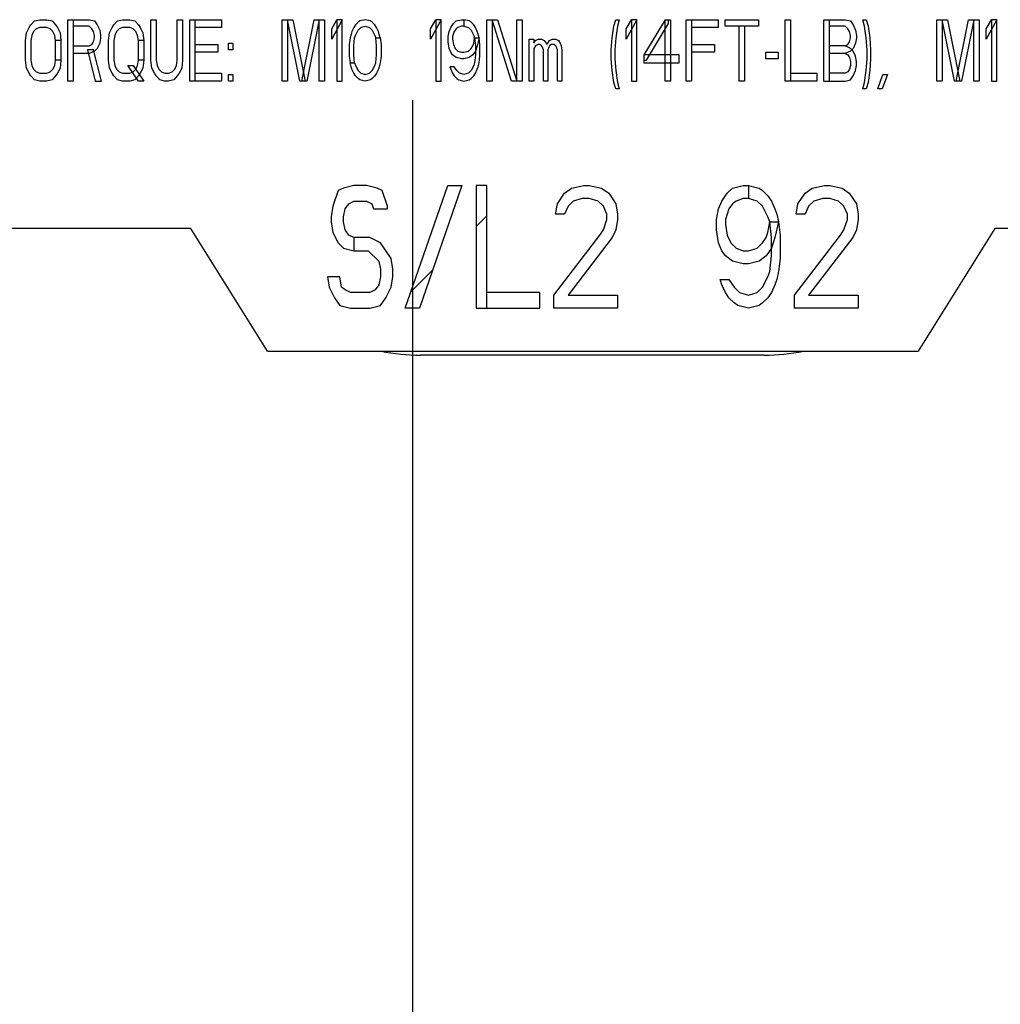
# Paper-space layout 'SUBMITTAL_E1H_1_2' of a CAD drawing. Header units: millimetres. Extents: x 0 to 841, y 0 to 594.
# Tile 14 of 30: x 329 to 349, y 426 to 446. Entities that reach past the tile are written whole.
import ezdxf

# ---------------------------------------------------------------- set-up
doc = ezdxf.new("R2010")
doc.units = ezdxf.units.MM
doc.header["$LTSCALE"] = 46.255
doc.layers.get('0').update_dxf_attribs({"linetype": 'CONTINUOUS'})
doc.layers.add('DRAFTS', color=7, linetype='CONTINUOUS')
doc.styles.get("Standard").update_dxf_attribs({"font": 'txt', "width": 0.725})
doc.dimstyles.new('DIMSTYLE_4', dxfattribs={"dimtxt": 3.5, "dimasz": 4.8, "dimexe": 3.2, "dimexo": 1.6, "dimgap": 0.875, "dimtad": 0, "dimtih": 1, "dimtoh": 1, "dimdec": 1, "dimzin": 0, "dimdsep": 46, "dimtxsty": 'STANDARD', "dimblk": 'CLOSED', "dimblk1": 'CLOSED', "dimblk2": 'CLOSED', "dimcen": 0.09, "dimadec": 0, "dimazin": 0, "dimtp": 0.4, "dimtm": 0.4, "dimtfac": 1, "dimtdec": 1, "dimtofl": 0, "dimtmove": 0, "dimatfit": 3, "dimldrblk": 'CLOSED', "dimfxl": 1, "dimtolj": 1, "dimtzin": 0, "dimarcsym": 0})

# ---------------------------------------------------------------- blocks, each defined once
blk = doc.blocks.new('*D47')
at = {"color": 2, "linetype": 'CONTINUOUS'}
blk.add_line((337.428, 444.288), (337.428, 265.634), dxfattribs=at)
at = {"color": 2, "linetype": 'CONTINUOUS', "insert": (335.678, 263.884), "char_height": 3.5, "width": 12.6875, "attachment_point": 3, "rotation": 90, "line_spacing_factor": 0.9}
blk.add_mtext('165\\P[6.5]', dxfattribs=at)
blk = doc.blocks.new('_CLOSED')
at = {"color": 0, "linetype": 'BYBLOCK'}
for p, q in [((0, 0), (-1, 0.1667)), ((-1, 0.1667), (-1, -0.1667)), ((-1, -0.1667), (0, 0)), ((-1, 0), (0, 0))]:
    blk.add_line(p, q, dxfattribs=at)

psp = doc.layouts.new('SUBMITTAL_E1H_1_2')

# ---------------------------------------------------------------- linework, layer by layer
at = {"color": 7, "linetype": 'CONTINUOUS'}
for p, q in [((329.564, 445.66), (329.618, 445.766)), ((329.618, 445.766), (329.654, 445.819)), ((329.654, 445.819), (329.726, 445.899)), ((329.761, 445.739), (329.708, 445.686)), ((329.726, 445.899), (329.833, 445.925)), ((329.833, 445.766), (329.761, 445.739)), ((329.833, 445.925), (329.977, 445.925)), ((329.977, 445.766), (329.833, 445.766)), ((329.977, 445.925), (330.085, 445.899)), ((330.049, 445.739), (329.977, 445.766)), ((330.103, 445.686), (330.049, 445.739)), ((330.085, 445.899), (330.157, 445.819)), ((330.157, 445.819), (330.193, 445.766)), ((330.193, 445.766), (330.247, 445.66)), ((330.408, 444.675), (330.408, 445.925)), ((330.408, 445.925), (330.84, 445.925)), ((330.516, 445.925), (330.516, 444.675)), ((330.84, 445.793), (330.516, 445.793)), ((330.84, 445.925), (330.947, 445.899)), ((330.893, 445.739), (330.84, 445.793)), ((330.929, 445.686), (330.893, 445.739)), ((330.947, 445.899), (331.001, 445.819)), ((331.001, 445.819), (331.055, 445.713)), ((331.253, 445.66), (331.307, 445.766)), ((331.307, 445.766), (331.343, 445.819)), ((331.343, 445.819), (331.415, 445.899)), ((331.451, 445.739), (331.397, 445.686)), ((331.415, 445.899), (331.522, 445.925)), ((331.522, 445.766), (331.451, 445.739)), ((331.522, 445.925), (331.666, 445.925)), ((331.666, 445.766), (331.522, 445.766)), ((331.666, 445.925), (331.774, 445.899)), ((331.738, 445.739), (331.666, 445.766)), ((331.792, 445.686), (331.738, 445.739)), ((331.774, 445.899), (331.846, 445.819)), ((331.846, 445.819), (331.882, 445.766)), ((331.882, 445.766), (331.936, 445.66)), ((332.097, 445.101), (332.097, 445.925)), ((332.097, 445.925), (332.205, 445.925)), ((332.205, 445.925), (332.205, 445.101)), ((332.636, 445.101), (332.636, 445.925)), ((332.636, 445.925), (332.744, 445.925)), ((332.744, 445.925), (332.744, 445.101)), ((332.888, 444.675), (332.888, 445.925)), ((332.888, 445.925), (333.535, 445.925)), ((332.996, 445.925), (332.996, 444.675)), ((333.535, 445.766), (332.996, 445.766)), ((333.535, 445.925), (333.535, 445.766)), ((334.775, 444.675), (334.775, 445.925)), ((334.775, 445.925), (334.99, 445.925)), ((334.883, 445.925), (334.883, 444.675)), ((335.134, 444.675), (334.883, 445.925)), ((334.99, 445.925), (335.242, 444.675)), ((335.17, 444.675), (335.422, 445.925)), ((335.529, 445.925), (335.278, 444.675)), ((335.422, 445.925), (335.637, 445.925)), ((335.529, 444.675), (335.529, 445.925)), ((335.637, 445.925), (335.637, 444.675)), ((335.997, 445.925), (335.781, 445.527)), ((335.781, 445.739), (335.889, 445.925)), ((335.781, 445.527), (335.781, 445.739)), ((335.889, 445.925), (335.889, 444.675)), ((335.997, 445.925), (335.889, 445.925)), ((335.997, 444.675), (335.997, 445.925)), ((336.23, 445.766), (336.194, 445.686)), ((336.266, 445.819), (336.23, 445.766)), ((336.32, 445.872), (336.266, 445.819)), ((336.356, 445.899), (336.32, 445.872)), ((336.32, 445.713), (336.374, 445.766)), ((336.464, 445.925), (336.356, 445.899)), ((336.374, 445.766), (336.464, 445.793)), ((336.572, 445.899), (336.464, 445.925)), ((336.464, 445.793), (336.554, 445.766)), ((336.554, 445.766), (336.608, 445.713)), ((336.608, 445.872), (336.572, 445.899)), ((336.661, 445.819), (336.608, 445.872)), ((336.697, 445.766), (336.661, 445.819)), ((336.733, 445.686), (336.697, 445.766)), ((338.009, 445.925), (337.793, 445.527)), ((337.793, 445.739), (337.901, 445.925)), ((337.793, 445.527), (337.793, 445.739)), ((337.901, 445.925), (337.901, 444.675)), ((338.009, 445.925), (337.901, 445.925)), ((338.009, 444.675), (338.009, 445.925)), ((338.171, 445.686), (338.207, 445.766)), ((338.207, 445.766), (338.261, 445.846)), ((338.261, 445.846), (338.315, 445.899)), ((338.315, 445.739), (338.279, 445.686)), ((338.315, 445.899), (338.422, 445.925)), ((338.351, 445.766), (338.315, 445.739)), ((338.422, 445.793), (338.351, 445.766)), ((338.422, 445.925), (338.476, 445.925)), ((338.476, 445.793), (338.422, 445.793)), ((338.476, 445.925), (338.476, 445.793)), ((338.584, 445.899), (338.476, 445.925)), ((338.476, 445.793), (338.566, 445.766)), ((338.566, 445.766), (338.62, 445.713)), ((338.62, 445.872), (338.584, 445.899)), ((338.674, 445.819), (338.62, 445.872)), ((338.71, 445.766), (338.674, 445.819)), ((338.746, 445.686), (338.71, 445.766)), ((338.943, 444.675), (338.943, 445.925)), ((338.943, 445.925), (339.159, 445.925)), ((339.051, 445.925), (339.051, 444.675)), ((339.447, 444.675), (339.051, 445.925)), ((339.159, 445.925), (339.554, 444.675)), ((339.554, 444.675), (339.554, 445.925)), ((339.554, 445.925), (339.662, 445.925)), ((339.662, 445.925), (339.662, 444.675)), ((341.495, 445.553), (341.531, 445.793)), ((341.531, 445.793), (341.567, 445.925)), ((341.567, 445.925), (341.639, 445.925)), ((341.603, 445.793), (341.567, 445.553)), ((341.639, 445.925), (341.603, 445.793)), ((341.998, 445.925), (341.783, 445.527)), ((341.783, 445.739), (341.89, 445.925)), ((341.783, 445.527), (341.783, 445.739)), ((341.89, 445.925), (341.89, 444.675)), ((341.998, 445.925), (341.89, 445.925)), ((341.998, 444.675), (341.998, 445.925)), ((342.573, 445.925), (342.142, 445.207)), ((342.196, 445.101), (342.645, 445.846)), ((342.573, 444.675), (342.573, 445.925)), ((342.573, 445.925), (342.681, 445.925)), ((342.645, 445.846), (342.645, 445.925)), ((342.681, 445.925), (342.681, 444.675)), ((343.004, 444.675), (343.004, 445.925)), ((343.004, 445.925), (343.651, 445.925)), ((343.112, 445.925), (343.112, 444.675)), ((343.651, 445.766), (343.112, 445.766)), ((343.651, 445.925), (343.651, 445.766)), ((343.795, 445.793), (343.795, 445.925)), ((343.795, 445.925), (344.478, 445.925)), ((344.478, 445.793), (343.795, 445.793)), ((344.083, 444.675), (344.083, 445.793)), ((344.19, 445.793), (344.19, 444.675)), ((344.478, 445.925), (344.478, 445.793)), ((345.017, 444.675), (345.017, 445.925)), ((345.017, 445.925), (345.125, 445.925)), ((345.125, 445.925), (345.125, 444.675)), ((345.808, 444.675), (345.808, 445.925)), ((345.808, 445.925), (346.239, 445.925)), ((345.915, 445.925), (345.915, 444.675)), ((346.239, 445.793), (345.915, 445.793)), ((346.239, 445.925), (346.347, 445.899)), ((346.293, 445.739), (346.239, 445.793)), ((346.329, 445.686), (346.293, 445.739)), ((346.347, 445.899), (346.401, 445.819)), ((346.401, 445.819), (346.454, 445.713)), ((346.634, 445.793), (346.598, 445.925)), ((346.598, 445.925), (346.67, 445.925)), ((346.67, 445.553), (346.634, 445.793)), ((346.67, 445.925), (346.706, 445.793)), ((346.706, 445.793), (346.742, 445.553)), ((348.108, 444.675), (348.108, 445.925)), ((348.108, 445.925), (348.323, 445.925)), ((348.215, 445.925), (348.215, 444.675)), ((348.467, 444.675), (348.215, 445.925)), ((348.323, 445.925), (348.575, 444.675)), ((348.503, 444.675), (348.754, 445.925)), ((348.862, 445.925), (348.611, 444.675)), ((348.754, 445.925), (348.97, 445.925)), ((348.862, 444.675), (348.862, 445.925)), ((348.97, 445.925), (348.97, 444.675)), ((349.329, 445.925), (349.114, 445.527)), ((349.114, 445.739), (349.222, 445.925)), ((349.114, 445.527), (349.114, 445.739)), ((349.222, 445.925), (349.222, 444.675)), ((349.329, 445.925), (349.222, 445.925)), ((349.329, 444.675), (349.329, 445.925)), ((329.546, 445.5), (329.564, 445.66)), ((329.672, 445.606), (329.654, 445.5)), ((329.708, 445.686), (329.672, 445.606)), ((330.139, 445.606), (330.103, 445.686)), ((330.157, 445.5), (330.139, 445.606)), ((330.247, 445.66), (330.265, 445.5)), ((330.947, 445.606), (330.929, 445.686)), ((330.929, 445.473), (330.947, 445.553)), ((330.947, 445.553), (330.947, 445.606)), ((331.055, 445.713), (331.073, 445.606)), ((331.073, 445.553), (331.055, 445.447)), ((331.073, 445.606), (331.073, 445.553)), ((331.235, 445.5), (331.253, 445.66)), ((331.361, 445.606), (331.343, 445.5)), ((331.397, 445.686), (331.361, 445.606)), ((331.828, 445.606), (331.792, 445.686)), ((331.846, 445.5), (331.828, 445.606)), ((331.936, 445.66), (331.954, 445.5)), ((336.158, 445.553), (336.14, 445.42)), ((336.176, 445.633), (336.158, 445.553)), ((336.194, 445.686), (336.176, 445.633)), ((336.23, 445.394), (336.248, 445.553)), ((336.248, 445.553), (336.266, 445.606)), ((336.266, 445.606), (336.32, 445.713)), ((336.608, 445.713), (336.661, 445.606)), ((336.661, 445.606), (336.679, 445.553)), ((336.697, 445.394), (336.679, 445.553)), ((336.679, 445.553), (336.769, 445.553)), ((336.751, 445.633), (336.733, 445.686)), ((336.769, 445.553), (336.751, 445.633)), ((336.769, 445.553), (336.787, 445.42)), ((338.153, 445.58), (338.171, 445.686)), ((338.153, 445.473), (338.153, 445.58)), ((338.279, 445.686), (338.243, 445.58)), ((338.243, 445.58), (338.243, 445.527)), ((338.243, 445.527), (338.261, 445.42)), ((338.62, 445.713), (338.674, 445.606)), ((338.674, 445.606), (338.692, 445.553)), ((338.674, 445.447), (338.692, 445.553)), ((338.692, 445.553), (338.71, 445.394)), ((338.692, 445.553), (338.782, 445.553)), ((338.764, 445.633), (338.746, 445.686)), ((338.782, 445.553), (338.746, 445.394)), ((338.782, 445.553), (338.764, 445.633)), ((338.8, 445.42), (338.782, 445.553)), ((339.806, 444.675), (339.806, 445.527)), ((339.806, 445.527), (339.896, 445.527)), ((339.896, 445.527), (339.896, 445.447)), ((339.932, 445.5), (339.986, 445.527)), ((339.986, 445.527), (340.058, 445.527)), ((340.058, 445.527), (340.111, 445.5)), ((340.219, 445.5), (340.273, 445.527)), ((340.273, 445.527), (340.345, 445.527)), ((340.345, 445.527), (340.399, 445.5)), ((341.477, 445.314), (341.495, 445.553)), ((341.567, 445.553), (341.549, 445.314)), ((346.347, 445.606), (346.329, 445.686)), ((346.329, 445.473), (346.347, 445.553)), ((346.347, 445.553), (346.347, 445.606)), ((346.454, 445.713), (346.472, 445.606)), ((346.472, 445.553), (346.454, 445.447)), ((346.472, 445.606), (346.472, 445.553)), ((346.688, 445.314), (346.67, 445.553)), ((346.742, 445.553), (346.76, 445.314)), ((329.546, 445.101), (329.546, 445.5)), ((329.654, 445.5), (329.654, 445.101)), ((330.157, 445.101), (330.157, 445.5)), ((330.265, 445.5), (330.157, 445.5)), ((330.265, 445.5), (330.265, 445.101)), ((330.516, 445.394), (330.84, 445.394)), ((330.84, 445.394), (330.893, 445.42)), ((330.893, 445.42), (330.929, 445.473)), ((331.001, 445.34), (330.947, 445.287)), ((331.055, 445.447), (331.001, 445.34)), ((331.235, 445.101), (331.235, 445.5)), ((331.343, 445.5), (331.343, 445.101)), ((331.846, 445.101), (331.846, 445.5)), ((331.954, 445.5), (331.846, 445.5)), ((331.954, 445.5), (331.954, 445.101)), ((332.996, 445.42), (333.463, 445.42)), ((333.463, 445.42), (333.463, 445.261)), ((333.679, 445.314), (333.679, 445.447)), ((333.679, 445.447), (333.768, 445.447)), ((333.768, 445.447), (333.768, 445.314)), ((336.14, 445.42), (336.14, 445.181)), ((336.23, 445.207), (336.23, 445.394)), ((336.697, 445.207), (336.697, 445.394)), ((336.787, 445.42), (336.787, 445.181)), ((338.171, 445.34), (338.153, 445.473)), ((338.207, 445.261), (338.171, 445.34)), ((338.261, 445.42), (338.297, 445.34)), ((338.297, 445.34), (338.351, 445.287)), ((338.566, 445.287), (338.62, 445.34)), ((338.62, 445.34), (338.656, 445.394)), ((338.656, 445.394), (338.674, 445.447)), ((338.746, 445.394), (338.71, 445.287)), ((338.71, 445.394), (338.71, 445.207)), ((338.8, 445.181), (338.8, 445.42)), ((339.896, 445.447), (339.932, 445.5)), ((339.932, 445.394), (339.896, 445.34)), ((339.896, 445.34), (339.896, 444.675)), ((339.986, 445.42), (339.932, 445.394)), ((340.022, 445.42), (339.986, 445.42)), ((340.058, 445.394), (340.022, 445.42)), ((340.076, 445.367), (340.058, 445.394)), ((340.093, 445.314), (340.076, 445.367)), ((340.111, 445.5), (340.147, 445.447)), ((340.147, 445.447), (340.165, 445.42)), ((340.165, 445.42), (340.183, 445.447)), ((340.183, 445.447), (340.219, 445.5)), ((340.201, 445.367), (340.183, 445.314)), ((340.219, 445.394), (340.201, 445.367)), ((340.255, 445.42), (340.219, 445.394)), ((340.309, 445.42), (340.255, 445.42)), ((340.345, 445.394), (340.309, 445.42)), ((340.363, 445.367), (340.345, 445.394)), ((340.381, 445.314), (340.363, 445.367)), ((340.399, 445.5), (340.435, 445.447)), ((340.435, 445.447), (340.453, 445.394)), ((340.453, 445.394), (340.471, 445.314)), ((343.112, 445.42), (343.579, 445.42)), ((343.579, 445.42), (343.579, 445.261)), ((346.239, 445.394), (345.915, 445.394)), ((346.239, 445.394), (346.293, 445.42)), ((346.347, 445.34), (346.239, 445.394)), ((346.293, 445.42), (346.329, 445.473)), ((346.401, 445.34), (346.347, 445.287)), ((346.401, 445.287), (346.347, 445.34)), ((346.454, 445.447), (346.401, 445.34)), ((330.84, 445.234), (330.516, 445.234)), ((330.804, 445.314), (330.965, 444.675)), ((330.929, 445.314), (330.804, 445.314)), ((330.947, 445.287), (330.84, 445.234)), ((331.091, 444.675), (330.929, 445.314)), ((333.463, 445.261), (332.996, 445.261)), ((333.768, 445.314), (333.679, 445.314)), ((336.14, 445.181), (336.158, 445.048)), ((336.248, 445.048), (336.23, 445.207)), ((336.679, 445.048), (336.697, 445.207)), ((336.787, 445.181), (336.769, 445.048)), ((338.243, 445.207), (338.207, 445.261)), ((338.315, 445.154), (338.243, 445.207)), ((338.422, 445.128), (338.315, 445.154)), ((338.351, 445.287), (338.422, 445.261)), ((338.422, 445.261), (338.476, 445.261)), ((338.476, 445.128), (338.422, 445.128)), ((338.476, 445.261), (338.566, 445.287)), ((338.584, 445.154), (338.476, 445.128)), ((338.656, 445.207), (338.584, 445.154)), ((338.71, 445.287), (338.656, 445.207)), ((338.71, 445.207), (338.692, 445.048)), ((338.782, 445.048), (338.8, 445.181)), ((340.093, 444.675), (340.093, 445.314)), ((340.183, 445.314), (340.183, 444.675)), ((340.381, 444.675), (340.381, 445.314)), ((340.471, 445.314), (340.471, 444.675)), ((341.477, 445.128), (341.477, 445.314)), ((341.495, 444.888), (341.477, 445.128)), ((341.549, 445.314), (341.549, 445.128)), ((341.549, 445.128), (341.567, 444.888)), ((342.142, 445.207), (342.142, 445.048)), ((342.861, 445.207), (342.142, 445.207)), ((342.861, 445.048), (342.861, 445.207)), ((343.579, 445.261), (343.112, 445.261)), ((344.622, 445.128), (344.622, 445.261)), ((344.622, 445.261), (344.873, 445.261)), ((344.873, 445.128), (344.622, 445.128)), ((344.873, 445.261), (344.873, 445.128)), ((346.239, 445.234), (345.915, 445.234)), ((346.347, 445.287), (346.239, 445.234)), ((346.239, 445.234), (346.293, 445.207)), ((346.293, 445.207), (346.329, 445.154)), ((346.329, 445.154), (346.347, 445.074)), ((346.454, 445.181), (346.401, 445.287)), ((346.472, 445.074), (346.454, 445.181)), ((346.67, 444.888), (346.688, 445.128)), ((346.688, 445.128), (346.688, 445.314)), ((346.76, 445.128), (346.742, 444.888)), ((346.76, 445.314), (346.76, 445.128)), ((329.564, 444.941), (329.546, 445.101)), ((329.618, 444.835), (329.564, 444.941)), ((329.654, 445.101), (329.672, 444.995)), ((329.672, 444.995), (329.708, 444.915)), ((330.103, 444.915), (330.139, 444.995)), ((330.139, 444.995), (330.157, 445.101)), ((330.265, 445.101), (330.157, 445.101)), ((330.247, 444.941), (330.193, 444.835)), ((330.265, 445.101), (330.247, 444.941)), ((331.253, 444.941), (331.235, 445.101)), ((331.307, 444.835), (331.253, 444.941)), ((331.343, 445.101), (331.361, 444.995)), ((331.361, 444.995), (331.397, 444.915)), ((331.846, 444.675), (331.63, 444.995)), ((331.63, 444.995), (331.738, 444.995)), ((331.738, 444.995), (331.954, 444.675)), ((331.792, 444.915), (331.828, 444.995)), ((331.828, 444.995), (331.846, 445.101)), ((331.954, 445.101), (331.846, 445.101)), ((331.936, 444.941), (331.882, 444.835)), ((331.954, 445.101), (331.936, 444.941)), ((332.115, 444.941), (332.097, 445.101)), ((332.169, 444.835), (332.115, 444.941)), ((332.205, 445.101), (332.223, 444.995)), ((332.223, 444.995), (332.259, 444.915)), ((332.583, 444.915), (332.618, 444.995)), ((332.618, 444.995), (332.636, 445.101)), ((332.726, 444.941), (332.672, 444.835)), ((332.744, 445.101), (332.726, 444.941)), ((336.176, 444.968), (336.158, 445.048)), ((336.158, 445.048), (336.248, 445.048)), ((336.194, 444.915), (336.176, 444.968)), ((336.248, 445.048), (336.266, 444.995)), ((336.266, 444.995), (336.32, 444.888)), ((336.608, 444.888), (336.661, 444.995)), ((336.661, 444.995), (336.679, 445.048)), ((336.751, 444.968), (336.733, 444.915)), ((336.769, 445.048), (336.751, 444.968)), ((338.189, 444.968), (338.207, 444.915)), ((338.279, 444.968), (338.189, 444.968)), ((338.333, 444.888), (338.279, 444.968)), ((338.674, 444.995), (338.62, 444.888)), ((338.692, 445.048), (338.674, 444.995)), ((338.746, 444.915), (338.764, 444.968)), ((338.764, 444.968), (338.782, 445.048)), ((342.142, 445.101), (342.196, 445.101)), ((342.142, 445.048), (342.861, 445.048)), ((346.347, 444.995), (346.329, 444.915)), ((346.347, 445.074), (346.347, 444.995)), ((346.454, 444.888), (346.472, 444.995)), ((346.472, 444.995), (346.472, 445.074)), ((329.654, 444.782), (329.618, 444.835)), ((329.726, 444.702), (329.654, 444.782)), ((329.708, 444.915), (329.761, 444.862)), ((329.761, 444.862), (329.833, 444.835)), ((329.833, 444.835), (329.977, 444.835)), ((329.977, 444.835), (330.049, 444.862)), ((330.049, 444.862), (330.103, 444.915)), ((330.157, 444.782), (330.085, 444.702)), ((330.193, 444.835), (330.157, 444.782)), ((331.343, 444.782), (331.307, 444.835)), ((331.415, 444.702), (331.343, 444.782)), ((331.397, 444.915), (331.451, 444.862)), ((331.451, 444.862), (331.522, 444.835)), ((331.522, 444.835), (331.666, 444.835)), ((331.666, 444.835), (331.738, 444.862)), ((331.738, 444.862), (331.792, 444.915)), ((331.846, 444.782), (331.774, 444.702)), ((331.882, 444.835), (331.846, 444.782)), ((332.205, 444.782), (332.169, 444.835)), ((332.277, 444.702), (332.205, 444.782)), ((332.259, 444.915), (332.313, 444.862)), ((332.313, 444.862), (332.385, 444.835)), ((332.385, 444.835), (332.457, 444.835)), ((332.457, 444.835), (332.529, 444.862)), ((332.529, 444.862), (332.583, 444.915)), ((332.636, 444.782), (332.565, 444.702)), ((332.672, 444.835), (332.636, 444.782)), ((332.996, 444.835), (333.535, 444.835)), ((333.535, 444.835), (333.535, 444.675)), ((333.679, 444.675), (333.679, 444.808)), ((333.679, 444.808), (333.768, 444.808)), ((333.768, 444.808), (333.768, 444.675)), ((336.23, 444.835), (336.194, 444.915)), ((336.266, 444.782), (336.23, 444.835)), ((336.32, 444.729), (336.266, 444.782)), ((336.32, 444.888), (336.374, 444.835)), ((336.356, 444.702), (336.32, 444.729)), ((336.374, 444.835), (336.464, 444.808)), ((336.464, 444.808), (336.554, 444.835)), ((336.554, 444.835), (336.608, 444.888)), ((336.608, 444.729), (336.572, 444.702)), ((336.661, 444.782), (336.608, 444.729)), ((336.697, 444.835), (336.661, 444.782)), ((336.733, 444.915), (336.697, 444.835)), ((338.207, 444.915), (338.243, 444.835)), ((338.243, 444.835), (338.279, 444.782)), ((338.279, 444.782), (338.333, 444.729)), ((338.386, 444.835), (338.333, 444.888)), ((338.333, 444.729), (338.368, 444.702)), ((338.476, 444.808), (338.386, 444.835)), ((338.566, 444.835), (338.476, 444.808)), ((338.62, 444.888), (338.566, 444.835)), ((338.584, 444.702), (338.62, 444.729)), ((338.62, 444.729), (338.674, 444.782)), ((338.674, 444.782), (338.71, 444.835)), ((338.71, 444.835), (338.746, 444.915)), ((341.531, 444.649), (341.495, 444.888)), ((341.567, 444.888), (341.603, 444.649)), ((345.125, 444.835), (345.664, 444.835)), ((345.664, 444.835), (345.664, 444.675)), ((346.239, 444.835), (345.915, 444.835)), ((346.293, 444.862), (346.239, 444.835)), ((346.329, 444.915), (346.293, 444.862)), ((346.347, 444.702), (346.401, 444.782)), ((346.401, 444.782), (346.454, 444.888)), ((346.634, 444.649), (346.67, 444.888)), ((346.742, 444.888), (346.706, 444.649)), ((346.904, 444.516), (347.011, 444.808)), ((347.101, 444.808), (346.993, 444.516)), ((347.011, 444.808), (347.101, 444.808)), ((329.833, 444.675), (329.726, 444.702)), ((329.977, 444.675), (329.833, 444.675)), ((330.085, 444.702), (329.977, 444.675)), ((330.516, 444.675), (330.408, 444.675)), ((330.965, 444.675), (331.091, 444.675)), ((331.522, 444.675), (331.415, 444.702)), ((331.666, 444.675), (331.522, 444.675)), ((331.774, 444.702), (331.666, 444.675)), ((331.954, 444.675), (331.846, 444.675)), ((332.385, 444.675), (332.277, 444.702)), ((332.457, 444.675), (332.385, 444.675)), ((332.565, 444.702), (332.457, 444.675)), ((333.535, 444.675), (332.888, 444.675)), ((333.768, 444.675), (333.679, 444.675)), ((334.883, 444.675), (334.775, 444.675)), ((335.278, 444.675), (335.134, 444.675)), ((335.637, 444.675), (335.529, 444.675)), ((335.889, 444.675), (335.997, 444.675)), ((336.464, 444.675), (336.356, 444.702)), ((336.572, 444.702), (336.464, 444.675)), ((337.901, 444.675), (338.009, 444.675)), ((338.368, 444.702), (338.476, 444.675)), ((338.476, 444.675), (338.584, 444.702)), ((339.051, 444.675), (338.943, 444.675)), ((339.662, 444.675), (339.447, 444.675)), ((339.896, 444.675), (339.806, 444.675)), ((340.183, 444.675), (340.093, 444.675)), ((340.471, 444.675), (340.381, 444.675)), ((341.567, 444.516), (341.531, 444.649)), ((341.603, 444.649), (341.639, 444.516)), ((341.89, 444.675), (341.998, 444.675)), ((342.681, 444.675), (342.573, 444.675)), ((343.112, 444.675), (343.004, 444.675)), ((344.19, 444.675), (344.083, 444.675)), ((345.664, 444.675), (345.017, 444.675)), ((345.808, 444.675), (346.239, 444.675)), ((346.239, 444.675), (346.347, 444.702)), ((346.598, 444.516), (346.634, 444.649)), ((346.706, 444.649), (346.67, 444.516)), ((348.215, 444.675), (348.108, 444.675)), ((348.611, 444.675), (348.467, 444.675)), ((348.97, 444.675), (348.862, 444.675)), ((349.222, 444.675), (349.329, 444.675)), ((341.639, 444.516), (341.567, 444.516)), ((346.67, 444.516), (346.598, 444.516)), ((346.993, 444.516), (346.904, 444.516)), ((336.235, 442.55), (336.019, 442.497)), ((336.488, 442.55), (336.235, 442.55)), ((336.704, 442.497), (336.488, 442.55)), ((337.28, 440.05), (338.145, 442.55)), ((338.433, 442.55), (337.569, 440.05)), ((338.145, 442.55), (338.433, 442.55)), ((338.722, 442.55), (338.722, 440.05)), ((338.938, 442.55), (338.722, 442.55)), ((338.938, 440.05), (338.938, 442.55)), ((340.667, 442.497), (340.92, 442.55)), ((340.92, 442.55), (341.028, 442.55)), ((341.028, 442.55), (341.28, 442.497)), ((343.946, 442.497), (344.163, 442.55)), ((344.163, 442.55), (344.271, 442.55)), ((344.271, 442.55), (344.271, 442.285)), ((344.271, 442.55), (344.487, 442.497)), ((345.568, 442.497), (345.82, 442.55)), ((345.82, 442.55), (345.928, 442.55)), ((345.928, 442.55), (346.18, 442.497)), ((335.911, 442.444), (335.803, 442.125)), ((336.019, 442.497), (335.911, 442.444)), ((336.812, 442.444), (336.704, 442.497)), ((336.92, 442.125), (336.812, 442.444)), ((340.379, 442.178), (340.523, 442.391)), ((340.523, 442.391), (340.667, 442.497)), ((341.28, 442.497), (341.424, 442.391)), ((341.424, 442.391), (341.568, 442.178)), ((343.73, 442.231), (343.838, 442.391)), ((343.838, 442.391), (343.946, 442.497)), ((344.487, 442.497), (344.559, 442.444)), ((344.559, 442.444), (344.667, 442.338)), ((344.667, 442.338), (344.739, 442.231)), ((345.28, 442.178), (345.424, 442.391)), ((345.424, 442.391), (345.568, 442.497)), ((346.18, 442.497), (346.324, 442.391)), ((346.324, 442.391), (346.469, 442.178)), ((335.803, 442.125), (335.767, 441.912)), ((336.055, 442.072), (336.127, 442.178)), ((336.127, 442.178), (336.235, 442.231)), ((336.235, 442.231), (336.488, 442.231)), ((336.488, 442.231), (336.596, 442.178)), ((336.596, 442.178), (336.632, 442.072)), ((336.92, 442.072), (336.92, 442.125)), ((340.343, 441.965), (340.379, 442.178)), ((340.595, 442.125), (340.523, 441.965)), ((340.703, 442.231), (340.595, 442.125)), ((340.884, 442.285), (340.703, 442.231)), ((341.028, 442.285), (340.884, 442.285)), ((341.208, 442.231), (341.028, 442.285)), ((341.316, 442.125), (341.208, 442.231)), ((341.388, 441.965), (341.316, 442.125)), ((341.568, 442.178), (341.604, 441.965)), ((343.658, 442.072), (343.73, 442.231)), ((343.946, 442.178), (343.874, 442.072)), ((344.018, 442.231), (343.946, 442.178)), ((344.163, 442.285), (344.018, 442.231)), ((344.271, 442.285), (344.163, 442.285)), ((344.451, 442.231), (344.271, 442.285)), ((344.559, 442.125), (344.451, 442.231)), ((344.667, 441.912), (344.559, 442.125)), ((344.739, 442.231), (344.811, 442.072)), ((345.244, 441.965), (345.28, 442.178)), ((345.496, 442.125), (345.424, 441.965)), ((345.604, 442.231), (345.496, 442.125)), ((345.784, 442.285), (345.604, 442.231)), ((345.928, 442.285), (345.784, 442.285)), ((346.108, 442.231), (345.928, 442.285)), ((346.216, 442.125), (346.108, 442.231)), ((346.288, 441.965), (346.216, 442.125)), ((346.469, 442.178), (346.505, 441.965)), ((336.019, 441.912), (336.055, 442.072)), ((336.632, 442.072), (336.92, 442.072)), ((340.523, 441.965), (340.343, 441.965)), ((341.388, 441.859), (341.388, 441.965)), ((341.604, 441.965), (341.604, 441.859)), ((343.622, 441.859), (343.658, 442.072)), ((343.874, 442.072), (343.802, 441.859)), ((344.811, 442.072), (344.847, 441.965)), ((344.847, 441.965), (344.883, 441.806)), ((345.424, 441.965), (345.244, 441.965)), ((346.288, 441.859), (346.288, 441.965)), ((346.505, 441.965), (346.505, 441.859)), ((335.767, 441.912), (335.767, 441.806)), ((335.767, 441.806), (335.803, 441.593)), ((336.019, 441.806), (336.019, 441.912)), ((336.055, 441.646), (336.019, 441.806)), ((341.316, 441.646), (341.388, 441.859)), ((341.604, 441.859), (341.568, 441.646)), ((343.622, 441.646), (343.622, 441.859)), ((343.802, 441.859), (343.802, 441.753)), ((343.802, 441.753), (343.838, 441.54)), ((344.703, 441.806), (344.667, 441.912)), ((344.667, 441.593), (344.703, 441.806)), ((344.739, 441.487), (344.703, 441.806)), ((344.703, 441.806), (344.883, 441.806)), ((344.883, 441.806), (344.811, 441.487)), ((344.883, 441.806), (344.919, 441.54)), ((346.216, 441.646), (346.288, 441.859)), ((346.505, 441.859), (346.469, 441.646)), ((332.912, 441.675), (328.537, 441.675)), ((334.475, 439.175), (332.912, 441.675)), ((335.803, 441.593), (335.911, 441.38)), ((336.127, 441.54), (336.055, 441.646)), ((336.235, 441.487), (336.127, 441.54)), ((340.307, 440.316), (341.244, 441.54)), ((341.244, 441.54), (341.316, 441.646)), ((341.568, 441.646), (341.496, 441.487)), ((343.658, 441.38), (343.622, 441.646)), ((343.838, 441.54), (343.91, 441.38)), ((344.631, 441.487), (344.667, 441.593)), ((344.919, 441.54), (344.919, 441.061)), ((345.207, 440.316), (346.144, 441.54)), ((346.144, 441.54), (346.216, 441.646)), ((346.469, 441.646), (346.397, 441.487)), ((349.287, 441.675), (347.725, 439.175)), ((353.662, 441.675), (349.287, 441.675)), ((335.911, 441.38), (336.019, 441.274)), ((336.235, 441.487), (336.235, 441.221)), ((336.56, 441.487), (336.235, 441.487)), ((336.776, 441.38), (336.56, 441.487)), ((336.992, 441.061), (336.776, 441.38)), ((341.496, 441.487), (340.595, 440.316)), ((343.73, 441.221), (343.658, 441.38)), ((343.91, 441.38), (344.018, 441.274)), ((344.451, 441.274), (344.559, 441.38)), ((344.559, 441.38), (344.631, 441.487)), ((344.811, 441.487), (344.739, 441.274)), ((344.739, 441.114), (344.739, 441.487)), ((346.397, 441.487), (345.496, 440.316)), ((336.019, 441.274), (336.235, 441.221)), ((336.235, 441.221), (336.524, 441.221)), ((336.524, 441.221), (336.74, 441.008)), ((343.802, 441.114), (343.73, 441.221)), ((344.018, 441.274), (344.163, 441.221)), ((344.163, 441.221), (344.271, 441.221)), ((344.271, 441.221), (344.451, 441.274)), ((344.739, 441.274), (344.631, 441.114)), ((336.74, 441.008), (336.776, 440.848)), ((337.028, 440.848), (336.992, 441.061)), ((343.946, 441.008), (343.802, 441.114)), ((344.163, 440.955), (343.946, 441.008)), ((344.271, 440.955), (344.163, 440.955)), ((344.487, 441.008), (344.271, 440.955)), ((344.631, 441.114), (344.487, 441.008)), ((344.703, 440.795), (344.739, 441.114)), ((344.919, 441.061), (344.883, 440.795)), ((336.776, 440.848), (336.776, 440.689)), ((337.028, 440.689), (337.028, 440.848)), ((344.667, 440.689), (344.703, 440.795)), ((344.883, 440.795), (344.847, 440.636)), ((335.695, 440.689), (335.731, 440.476)), ((335.947, 440.689), (335.695, 440.689)), ((335.983, 440.476), (335.947, 440.689)), ((336.74, 440.529), (336.668, 440.423)), ((336.776, 440.689), (336.74, 440.529)), ((336.992, 440.476), (337.028, 440.689)), ((343.73, 440.529), (343.694, 440.636)), ((343.694, 440.636), (343.874, 440.636)), ((343.802, 440.37), (343.73, 440.529)), ((343.874, 440.636), (343.982, 440.476)), ((344.559, 440.476), (344.667, 440.689)), ((344.811, 440.529), (344.739, 440.37)), ((344.847, 440.636), (344.811, 440.529)), ((335.731, 440.476), (335.839, 440.263)), ((336.055, 440.423), (335.983, 440.476)), ((336.163, 440.37), (336.055, 440.423)), ((336.56, 440.37), (336.163, 440.37)), ((336.668, 440.423), (336.56, 440.37)), ((336.884, 440.263), (336.992, 440.476)), ((340.019, 440.37), (338.938, 440.37)), ((340.019, 440.05), (340.019, 440.37)), ((340.307, 440.05), (340.307, 440.316)), ((340.595, 440.316), (341.604, 440.316)), ((341.604, 440.316), (341.604, 440.05)), ((343.874, 440.263), (343.802, 440.37)), ((343.982, 440.476), (344.09, 440.37)), ((344.09, 440.37), (344.271, 440.316)), ((344.271, 440.316), (344.451, 440.37)), ((344.451, 440.37), (344.559, 440.476)), ((344.739, 440.37), (344.667, 440.263)), ((345.207, 440.05), (345.207, 440.316)), ((345.496, 440.316), (346.505, 440.316)), ((346.505, 440.316), (346.505, 440.05)), ((335.839, 440.263), (335.947, 440.104)), ((336.776, 440.104), (336.884, 440.263)), ((343.982, 440.157), (343.874, 440.263)), ((344.054, 440.104), (343.982, 440.157)), ((344.559, 440.157), (344.487, 440.104)), ((344.667, 440.263), (344.559, 440.157)), ((335.947, 440.104), (336.163, 440.05)), ((336.163, 440.05), (336.56, 440.05)), ((336.56, 440.05), (336.776, 440.104)), ((337.569, 440.05), (337.28, 440.05)), ((338.722, 440.05), (340.019, 440.05)), ((341.604, 440.05), (340.307, 440.05)), ((344.271, 440.05), (344.054, 440.104)), ((344.487, 440.104), (344.271, 440.05)), ((346.505, 440.05), (345.207, 440.05)), ((334.475, 439.175), (347.725, 439.175))]:
    psp.add_line(p, q, dxfattribs=at)
at = {"color": 2, "linetype": 'CONTINUOUS'}
for p, q in [((338.722, 441.711), (338.938, 441.928)), ((337.396, 440.386), (337.837, 440.827))]:
    psp.add_line(p, q, dxfattribs=at)
at = {"layer": 'DRAFTS', "color": 7, "linetype": 'CONTINUOUS'}
psp.add_line((344.591, 439.096), (337.591, 439.096), dxfattribs=at)
for centre, start, end in [((337.591, 443.275), 258.9162, 270), ((344.591, 443.275), 270, 281.0838)]:
    psp.add_arc(centre, 4.179, start, end, dxfattribs=at)

# ---------------------------------------------------------------- dimensions: what is measured, and where the dimension line sits
at = {"color": 2, "linetype": 'CONTINUOUS'}
dim = psp.add_ordinate_dim(feature_location=(337.428, 444.288), offset=(0, -178.654), dtype=1, origin=(337.428, 445.888), text='165\\P[6.5]', dimstyle='DIMSTYLE_4', dxfattribs=at)
dim.commit()
dim.dimension.update_dxf_attribs({"geometry": '*D47', "text_midpoint": (340.053, 257.54)})

doc.saveas('drawing.dxf')
